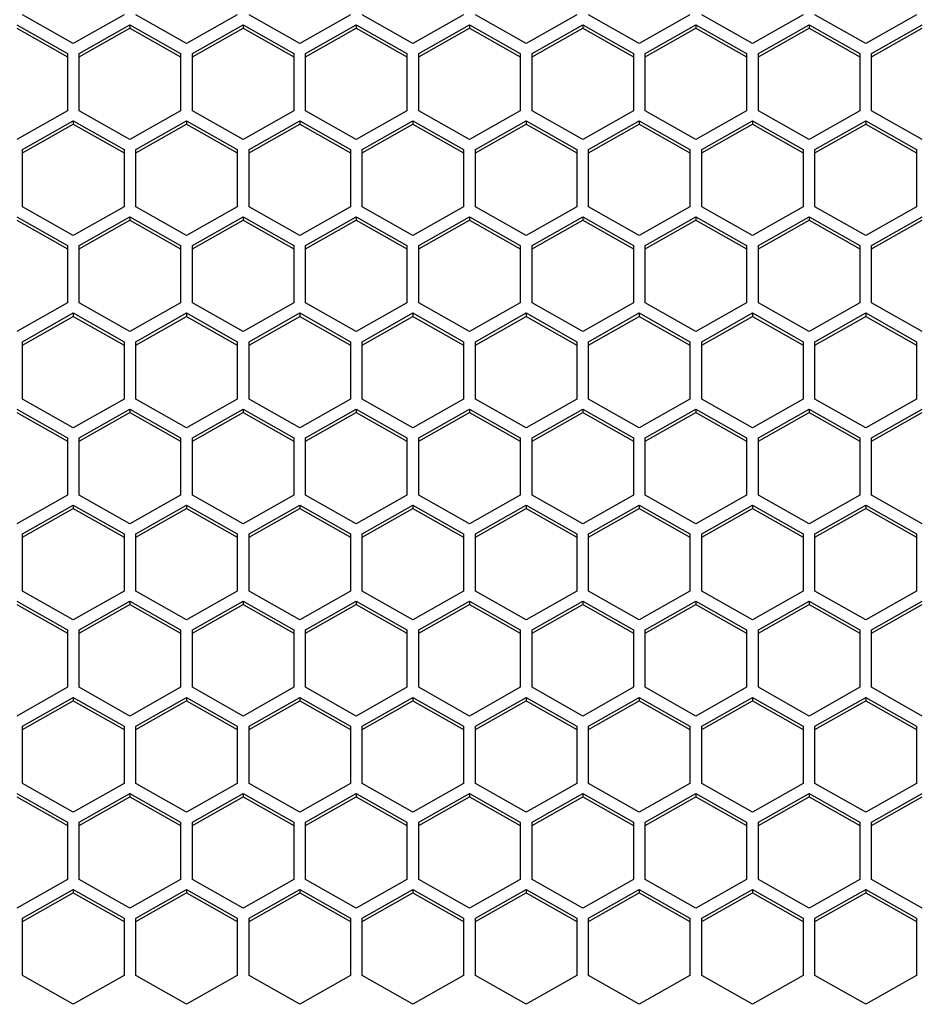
# Model space of a CAD drawing. Header units: millimetres. Extents: x -4202 to 34589, y -2795 to 14011.
# Tile 29 of 118: x -3465 to -3459, y 3223 to 3229. Entities that reach past the tile are written whole.
import ezdxf

# ---------------------------------------------------------------- set-up
doc = ezdxf.new("R2010")
doc.units = ezdxf.units.MM

msp = doc.modelspace()

# ---------------------------------------------------------------- linework, layer by layer
at = {"color": 7, "linetype": 'Continuous'}
for p, q in [((-3464.4331, 3228.9494), (-3464.7481, 3229.1276)), ((-3464.1181, 3229.1276), (-3464.4331, 3228.9494)), ((-3463.7296, 3228.9494), (-3464.0446, 3229.1276)), ((-3463.4146, 3229.1276), (-3463.7296, 3228.9494)), ((-3463.0261, 3228.9494), (-3463.3411, 3229.1276)), ((-3462.7111, 3229.1276), (-3463.0261, 3228.9494)), ((-3462.3226, 3228.9494), (-3462.6376, 3229.1276)), ((-3462.0076, 3229.1276), (-3462.3226, 3228.9494)), ((-3461.6191, 3228.9494), (-3461.9341, 3229.1276)), ((-3461.3041, 3229.1276), (-3461.6191, 3228.9494)), ((-3460.9156, 3228.9494), (-3461.2306, 3229.1276)), ((-3460.6006, 3229.1276), (-3460.9156, 3228.9494)), ((-3460.2121, 3228.9494), (-3460.5271, 3229.1276)), ((-3459.8971, 3229.1276), (-3460.2121, 3228.9494)), ((-3459.5086, 3228.9494), (-3459.8236, 3229.1276)), ((-3459.1936, 3229.1276), (-3459.5086, 3228.9494)), ((-3464.7848, 3229.0652), (-3464.4698, 3228.887)), ((-3464.7848, 3229.0443), (-3464.4698, 3228.8661)), ((-3464.3963, 3228.887), (-3464.0813, 3229.0652)), ((-3464.3963, 3228.8661), (-3464.0813, 3229.0443)), ((-3464.0813, 3229.0652), (-3463.7663, 3228.887)), ((-3464.0813, 3229.0652), (-3464.0813, 3229.0443)), ((-3464.0813, 3229.0443), (-3463.7663, 3228.8661)), ((-3463.6928, 3228.887), (-3463.3778, 3229.0652)), ((-3463.6928, 3228.8661), (-3463.3778, 3229.0443)), ((-3463.3778, 3229.0652), (-3463.0628, 3228.887)), ((-3463.3778, 3229.0652), (-3463.3778, 3229.0443)), ((-3463.3778, 3229.0443), (-3463.0628, 3228.8661)), ((-3462.9893, 3228.887), (-3462.6743, 3229.0652)), ((-3462.9893, 3228.8661), (-3462.6743, 3229.0443)), ((-3462.6743, 3229.0652), (-3462.3593, 3228.887)), ((-3462.6743, 3229.0652), (-3462.6743, 3229.0443)), ((-3462.6743, 3229.0443), (-3462.3593, 3228.8661)), ((-3462.2858, 3228.887), (-3461.9708, 3229.0652)), ((-3462.2858, 3228.8661), (-3461.9708, 3229.0443)), ((-3461.9708, 3229.0652), (-3461.6558, 3228.887)), ((-3461.9708, 3229.0652), (-3461.9708, 3229.0443)), ((-3461.9708, 3229.0443), (-3461.6558, 3228.8661)), ((-3461.5823, 3228.887), (-3461.2673, 3229.0652)), ((-3461.5823, 3228.8661), (-3461.2673, 3229.0443)), ((-3461.2673, 3229.0652), (-3460.9523, 3228.887)), ((-3461.2673, 3229.0652), (-3461.2673, 3229.0443)), ((-3461.2673, 3229.0443), (-3460.9523, 3228.8661)), ((-3460.8788, 3228.887), (-3460.5638, 3229.0652)), ((-3460.8788, 3228.8661), (-3460.5638, 3229.0443)), ((-3460.5638, 3229.0652), (-3460.2488, 3228.887)), ((-3460.5638, 3229.0652), (-3460.5638, 3229.0443)), ((-3460.5638, 3229.0443), (-3460.2488, 3228.8661)), ((-3460.1753, 3228.887), (-3459.8603, 3229.0652)), ((-3460.1753, 3228.8661), (-3459.8603, 3229.0443)), ((-3459.8603, 3229.0652), (-3459.5453, 3228.887)), ((-3459.8603, 3229.0652), (-3459.8603, 3229.0443)), ((-3459.8603, 3229.0443), (-3459.5453, 3228.8661)), ((-3459.4718, 3228.887), (-3459.1568, 3229.0652)), ((-3459.4718, 3228.8661), (-3459.1568, 3229.0443)), ((-3464.4698, 3228.887), (-3464.4698, 3228.5306)), ((-3464.3963, 3228.5306), (-3464.3963, 3228.887)), ((-3463.7663, 3228.887), (-3463.7663, 3228.5306)), ((-3463.6928, 3228.5306), (-3463.6928, 3228.887)), ((-3463.0628, 3228.887), (-3463.0628, 3228.5306)), ((-3462.9893, 3228.5306), (-3462.9893, 3228.887)), ((-3462.3593, 3228.887), (-3462.3593, 3228.5306)), ((-3462.2858, 3228.5306), (-3462.2858, 3228.887)), ((-3461.6558, 3228.887), (-3461.6558, 3228.5306)), ((-3461.5823, 3228.5306), (-3461.5823, 3228.887)), ((-3460.9523, 3228.887), (-3460.9523, 3228.5306)), ((-3460.8788, 3228.5306), (-3460.8788, 3228.887)), ((-3460.2488, 3228.887), (-3460.2488, 3228.5306)), ((-3460.1753, 3228.5306), (-3460.1753, 3228.887)), ((-3459.5453, 3228.887), (-3459.5453, 3228.5306)), ((-3459.4718, 3228.5306), (-3459.4718, 3228.887)), ((-3464.4698, 3228.5306), (-3464.7848, 3228.3524)), ((-3464.0813, 3228.3524), (-3464.3963, 3228.5306)), ((-3463.7663, 3228.5306), (-3464.0813, 3228.3524)), ((-3463.3778, 3228.3524), (-3463.6928, 3228.5306)), ((-3463.0628, 3228.5306), (-3463.3778, 3228.3524)), ((-3462.6743, 3228.3524), (-3462.9893, 3228.5306)), ((-3462.3593, 3228.5306), (-3462.6743, 3228.3524)), ((-3461.9708, 3228.3524), (-3462.2858, 3228.5306)), ((-3461.6558, 3228.5306), (-3461.9708, 3228.3524)), ((-3461.2673, 3228.3524), (-3461.5823, 3228.5306)), ((-3460.9523, 3228.5306), (-3461.2673, 3228.3524)), ((-3460.5638, 3228.3524), (-3460.8788, 3228.5306)), ((-3460.2488, 3228.5306), (-3460.5638, 3228.3524)), ((-3459.8603, 3228.3524), (-3460.1753, 3228.5306)), ((-3459.5453, 3228.5306), (-3459.8603, 3228.3524)), ((-3459.1568, 3228.3524), (-3459.4718, 3228.5306)), ((-3464.7481, 3228.29), (-3464.4331, 3228.4682)), ((-3464.7481, 3228.269), (-3464.4331, 3228.4473)), ((-3464.4331, 3228.4682), (-3464.1181, 3228.29)), ((-3464.4331, 3228.4682), (-3464.4331, 3228.4473)), ((-3464.4331, 3228.4473), (-3464.1181, 3228.269)), ((-3464.0446, 3228.29), (-3463.7296, 3228.4682)), ((-3464.0446, 3228.269), (-3463.7296, 3228.4473)), ((-3463.7296, 3228.4682), (-3463.4146, 3228.29)), ((-3463.7296, 3228.4682), (-3463.7296, 3228.4473)), ((-3463.7296, 3228.4473), (-3463.4146, 3228.269)), ((-3463.3411, 3228.29), (-3463.0261, 3228.4682)), ((-3463.3411, 3228.269), (-3463.0261, 3228.4473)), ((-3463.0261, 3228.4682), (-3462.7111, 3228.29)), ((-3463.0261, 3228.4682), (-3463.0261, 3228.4473)), ((-3463.0261, 3228.4473), (-3462.7111, 3228.269)), ((-3462.6376, 3228.29), (-3462.3226, 3228.4682)), ((-3462.6376, 3228.269), (-3462.3226, 3228.4473)), ((-3462.3226, 3228.4682), (-3462.0076, 3228.29)), ((-3462.3226, 3228.4682), (-3462.3226, 3228.4473)), ((-3462.3226, 3228.4473), (-3462.0076, 3228.269)), ((-3461.9341, 3228.29), (-3461.6191, 3228.4682)), ((-3461.9341, 3228.269), (-3461.6191, 3228.4473)), ((-3461.6191, 3228.4682), (-3461.3041, 3228.29)), ((-3461.6191, 3228.4682), (-3461.6191, 3228.4473)), ((-3461.6191, 3228.4473), (-3461.3041, 3228.269)), ((-3461.2306, 3228.29), (-3460.9156, 3228.4682)), ((-3461.2306, 3228.269), (-3460.9156, 3228.4473)), ((-3460.9156, 3228.4682), (-3460.6006, 3228.29)), ((-3460.9156, 3228.4682), (-3460.9156, 3228.4473)), ((-3460.9156, 3228.4473), (-3460.6006, 3228.269)), ((-3460.5271, 3228.29), (-3460.2121, 3228.4682)), ((-3460.5271, 3228.269), (-3460.2121, 3228.4473)), ((-3460.2121, 3228.4682), (-3459.8971, 3228.29)), ((-3460.2121, 3228.4682), (-3460.2121, 3228.4473)), ((-3460.2121, 3228.4473), (-3459.8971, 3228.269)), ((-3459.8236, 3228.29), (-3459.5086, 3228.4682)), ((-3459.8236, 3228.269), (-3459.5086, 3228.4473)), ((-3459.5086, 3228.4682), (-3459.1936, 3228.29)), ((-3459.5086, 3228.4682), (-3459.5086, 3228.4473)), ((-3459.5086, 3228.4473), (-3459.1936, 3228.269)), ((-3464.7481, 3227.9335), (-3464.7481, 3228.29)), ((-3464.1181, 3228.29), (-3464.1181, 3227.9335)), ((-3464.0446, 3227.9335), (-3464.0446, 3228.29)), ((-3463.4146, 3228.29), (-3463.4146, 3227.9335)), ((-3463.3411, 3227.9335), (-3463.3411, 3228.29)), ((-3462.7111, 3228.29), (-3462.7111, 3227.9335)), ((-3462.6376, 3227.9335), (-3462.6376, 3228.29)), ((-3462.0076, 3228.29), (-3462.0076, 3227.9335)), ((-3461.9341, 3227.9335), (-3461.9341, 3228.29)), ((-3461.3041, 3228.29), (-3461.3041, 3227.9335)), ((-3461.2306, 3227.9335), (-3461.2306, 3228.29)), ((-3460.6006, 3228.29), (-3460.6006, 3227.9335)), ((-3460.5271, 3227.9335), (-3460.5271, 3228.29)), ((-3459.8971, 3228.29), (-3459.8971, 3227.9335)), ((-3459.8236, 3227.9335), (-3459.8236, 3228.29)), ((-3459.1936, 3228.29), (-3459.1936, 3227.9335)), ((-3464.4331, 3227.7553), (-3464.7481, 3227.9335)), ((-3464.1181, 3227.9335), (-3464.4331, 3227.7553)), ((-3463.7296, 3227.7553), (-3464.0446, 3227.9335)), ((-3463.4146, 3227.9335), (-3463.7296, 3227.7553)), ((-3463.0261, 3227.7553), (-3463.3411, 3227.9335)), ((-3462.7111, 3227.9335), (-3463.0261, 3227.7553)), ((-3462.3226, 3227.7553), (-3462.6376, 3227.9335)), ((-3462.0076, 3227.9335), (-3462.3226, 3227.7553)), ((-3461.6191, 3227.7553), (-3461.9341, 3227.9335)), ((-3461.3041, 3227.9335), (-3461.6191, 3227.7553)), ((-3460.9156, 3227.7553), (-3461.2306, 3227.9335)), ((-3460.6006, 3227.9335), (-3460.9156, 3227.7553)), ((-3460.2121, 3227.7553), (-3460.5271, 3227.9335)), ((-3459.8971, 3227.9335), (-3460.2121, 3227.7553)), ((-3459.5086, 3227.7553), (-3459.8236, 3227.9335)), ((-3459.1936, 3227.9335), (-3459.5086, 3227.7553)), ((-3464.7848, 3227.8712), (-3464.4698, 3227.693)), ((-3464.3963, 3227.693), (-3464.0813, 3227.8712)), ((-3464.0813, 3227.8712), (-3463.7663, 3227.693)), ((-3464.0813, 3227.8712), (-3464.0813, 3227.8502)), ((-3463.6928, 3227.693), (-3463.3778, 3227.8712)), ((-3463.3778, 3227.8712), (-3463.0628, 3227.693)), ((-3463.3778, 3227.8712), (-3463.3778, 3227.8502)), ((-3462.9893, 3227.693), (-3462.6743, 3227.8712)), ((-3462.6743, 3227.8712), (-3462.3593, 3227.693)), ((-3462.6743, 3227.8712), (-3462.6743, 3227.8502)), ((-3462.2858, 3227.693), (-3461.9708, 3227.8712)), ((-3461.9708, 3227.8712), (-3461.6558, 3227.693)), ((-3461.9708, 3227.8712), (-3461.9708, 3227.8502)), ((-3461.5823, 3227.693), (-3461.2673, 3227.8712)), ((-3461.2673, 3227.8712), (-3460.9523, 3227.693)), ((-3461.2673, 3227.8712), (-3461.2673, 3227.8502)), ((-3460.8788, 3227.693), (-3460.5638, 3227.8712)), ((-3460.5638, 3227.8712), (-3460.2488, 3227.693)), ((-3460.5638, 3227.8712), (-3460.5638, 3227.8502)), ((-3460.1753, 3227.693), (-3459.8603, 3227.8712)), ((-3459.8603, 3227.8712), (-3459.5453, 3227.693)), ((-3459.8603, 3227.8712), (-3459.8603, 3227.8502)), ((-3459.4718, 3227.693), (-3459.1568, 3227.8712)), ((-3464.7848, 3227.8502), (-3464.4698, 3227.672)), ((-3464.3963, 3227.672), (-3464.0813, 3227.8502)), ((-3464.0813, 3227.8502), (-3463.7663, 3227.672)), ((-3463.6928, 3227.672), (-3463.3778, 3227.8502)), ((-3463.3778, 3227.8502), (-3463.0628, 3227.672)), ((-3462.9893, 3227.672), (-3462.6743, 3227.8502)), ((-3462.6743, 3227.8502), (-3462.3593, 3227.672)), ((-3462.2858, 3227.672), (-3461.9708, 3227.8502)), ((-3461.9708, 3227.8502), (-3461.6558, 3227.672)), ((-3461.5823, 3227.672), (-3461.2673, 3227.8502)), ((-3461.2673, 3227.8502), (-3460.9523, 3227.672)), ((-3460.8788, 3227.672), (-3460.5638, 3227.8502)), ((-3460.5638, 3227.8502), (-3460.2488, 3227.672)), ((-3460.1753, 3227.672), (-3459.8603, 3227.8502)), ((-3459.8603, 3227.8502), (-3459.5453, 3227.672)), ((-3459.4718, 3227.672), (-3459.1568, 3227.8502)), ((-3464.4698, 3227.693), (-3464.4698, 3227.3365)), ((-3464.3963, 3227.3365), (-3464.3963, 3227.693)), ((-3463.7663, 3227.693), (-3463.7663, 3227.3365)), ((-3463.6928, 3227.3365), (-3463.6928, 3227.693)), ((-3463.0628, 3227.693), (-3463.0628, 3227.3365)), ((-3462.9893, 3227.3365), (-3462.9893, 3227.693)), ((-3462.3593, 3227.693), (-3462.3593, 3227.3365)), ((-3462.2858, 3227.3365), (-3462.2858, 3227.693)), ((-3461.6558, 3227.693), (-3461.6558, 3227.3365)), ((-3461.5823, 3227.3365), (-3461.5823, 3227.693)), ((-3460.9523, 3227.693), (-3460.9523, 3227.3365)), ((-3460.8788, 3227.3365), (-3460.8788, 3227.693)), ((-3460.2488, 3227.693), (-3460.2488, 3227.3365)), ((-3460.1753, 3227.3365), (-3460.1753, 3227.693)), ((-3459.5453, 3227.693), (-3459.5453, 3227.3365)), ((-3459.4718, 3227.3365), (-3459.4718, 3227.693)), ((-3464.4698, 3227.3365), (-3464.7848, 3227.1583)), ((-3464.0813, 3227.1583), (-3464.3963, 3227.3365)), ((-3463.7663, 3227.3365), (-3464.0813, 3227.1583)), ((-3463.3778, 3227.1583), (-3463.6928, 3227.3365)), ((-3463.0628, 3227.3365), (-3463.3778, 3227.1583)), ((-3462.6743, 3227.1583), (-3462.9893, 3227.3365)), ((-3462.3593, 3227.3365), (-3462.6743, 3227.1583)), ((-3461.9708, 3227.1583), (-3462.2858, 3227.3365)), ((-3461.6558, 3227.3365), (-3461.9708, 3227.1583)), ((-3461.2673, 3227.1583), (-3461.5823, 3227.3365)), ((-3460.9523, 3227.3365), (-3461.2673, 3227.1583)), ((-3460.5638, 3227.1583), (-3460.8788, 3227.3365)), ((-3460.2488, 3227.3365), (-3460.5638, 3227.1583)), ((-3459.8603, 3227.1583), (-3460.1753, 3227.3365)), ((-3459.5453, 3227.3365), (-3459.8603, 3227.1583)), ((-3459.1568, 3227.1583), (-3459.4718, 3227.3365)), ((-3464.7481, 3227.0959), (-3464.4331, 3227.2742)), ((-3464.4331, 3227.2742), (-3464.1181, 3227.0959)), ((-3464.4331, 3227.2742), (-3464.4331, 3227.2532)), ((-3464.0446, 3227.0959), (-3463.7296, 3227.2742)), ((-3463.7296, 3227.2742), (-3463.4146, 3227.0959)), ((-3463.7296, 3227.2742), (-3463.7296, 3227.2532)), ((-3463.3411, 3227.0959), (-3463.0261, 3227.2742)), ((-3463.0261, 3227.2742), (-3462.7111, 3227.0959)), ((-3463.0261, 3227.2742), (-3463.0261, 3227.2532)), ((-3462.6376, 3227.0959), (-3462.3226, 3227.2742)), ((-3462.3226, 3227.2742), (-3462.0076, 3227.0959)), ((-3462.3226, 3227.2742), (-3462.3226, 3227.2532)), ((-3461.9341, 3227.0959), (-3461.6191, 3227.2742)), ((-3461.6191, 3227.2742), (-3461.3041, 3227.0959)), ((-3461.6191, 3227.2742), (-3461.6191, 3227.2532)), ((-3461.2306, 3227.0959), (-3460.9156, 3227.2742)), ((-3460.9156, 3227.2742), (-3460.6006, 3227.0959)), ((-3460.9156, 3227.2742), (-3460.9156, 3227.2532)), ((-3460.5271, 3227.0959), (-3460.2121, 3227.2742)), ((-3460.2121, 3227.2742), (-3459.8971, 3227.0959)), ((-3460.2121, 3227.2742), (-3460.2121, 3227.2532)), ((-3459.8236, 3227.0959), (-3459.5086, 3227.2742)), ((-3459.5086, 3227.2742), (-3459.1936, 3227.0959)), ((-3459.5086, 3227.2742), (-3459.5086, 3227.2532)), ((-3464.7481, 3227.075), (-3464.4331, 3227.2532)), ((-3464.4331, 3227.2532), (-3464.1181, 3227.075)), ((-3464.0446, 3227.075), (-3463.7296, 3227.2532)), ((-3463.7296, 3227.2532), (-3463.4146, 3227.075)), ((-3463.3411, 3227.075), (-3463.0261, 3227.2532)), ((-3463.0261, 3227.2532), (-3462.7111, 3227.075)), ((-3462.6376, 3227.075), (-3462.3226, 3227.2532)), ((-3462.3226, 3227.2532), (-3462.0076, 3227.075)), ((-3461.9341, 3227.075), (-3461.6191, 3227.2532)), ((-3461.6191, 3227.2532), (-3461.3041, 3227.075)), ((-3461.2306, 3227.075), (-3460.9156, 3227.2532)), ((-3460.9156, 3227.2532), (-3460.6006, 3227.075)), ((-3460.5271, 3227.075), (-3460.2121, 3227.2532)), ((-3460.2121, 3227.2532), (-3459.8971, 3227.075)), ((-3459.8236, 3227.075), (-3459.5086, 3227.2532)), ((-3459.5086, 3227.2532), (-3459.1936, 3227.075)), ((-3464.7481, 3226.7395), (-3464.7481, 3227.0959)), ((-3464.1181, 3227.0959), (-3464.1181, 3226.7395)), ((-3464.0446, 3226.7395), (-3464.0446, 3227.0959)), ((-3463.4146, 3227.0959), (-3463.4146, 3226.7395)), ((-3463.3411, 3226.7395), (-3463.3411, 3227.0959)), ((-3462.7111, 3227.0959), (-3462.7111, 3226.7395)), ((-3462.6376, 3226.7395), (-3462.6376, 3227.0959)), ((-3462.0076, 3227.0959), (-3462.0076, 3226.7395)), ((-3461.9341, 3226.7395), (-3461.9341, 3227.0959)), ((-3461.3041, 3227.0959), (-3461.3041, 3226.7395)), ((-3461.2306, 3226.7395), (-3461.2306, 3227.0959)), ((-3460.6006, 3227.0959), (-3460.6006, 3226.7395)), ((-3460.5271, 3226.7395), (-3460.5271, 3227.0959)), ((-3459.8971, 3227.0959), (-3459.8971, 3226.7395)), ((-3459.8236, 3226.7395), (-3459.8236, 3227.0959)), ((-3459.1936, 3227.0959), (-3459.1936, 3226.7395)), ((-3464.4331, 3226.5613), (-3464.7481, 3226.7395)), ((-3464.1181, 3226.7395), (-3464.4331, 3226.5613)), ((-3463.7296, 3226.5613), (-3464.0446, 3226.7395)), ((-3463.4146, 3226.7395), (-3463.7296, 3226.5613)), ((-3463.0261, 3226.5613), (-3463.3411, 3226.7395)), ((-3462.7111, 3226.7395), (-3463.0261, 3226.5613)), ((-3462.3226, 3226.5613), (-3462.6376, 3226.7395)), ((-3462.0076, 3226.7395), (-3462.3226, 3226.5613)), ((-3461.6191, 3226.5613), (-3461.9341, 3226.7395)), ((-3461.3041, 3226.7395), (-3461.6191, 3226.5613)), ((-3460.9156, 3226.5613), (-3461.2306, 3226.7395)), ((-3460.6006, 3226.7395), (-3460.9156, 3226.5613)), ((-3460.2121, 3226.5613), (-3460.5271, 3226.7395)), ((-3459.8971, 3226.7395), (-3460.2121, 3226.5613)), ((-3459.5086, 3226.5613), (-3459.8236, 3226.7395)), ((-3459.1936, 3226.7395), (-3459.5086, 3226.5613)), ((-3464.7848, 3226.6771), (-3464.4698, 3226.4989)), ((-3464.7848, 3226.6562), (-3464.4698, 3226.478)), ((-3464.3963, 3226.4989), (-3464.0813, 3226.6771)), ((-3464.3963, 3226.478), (-3464.0813, 3226.6562)), ((-3464.0813, 3226.6771), (-3463.7663, 3226.4989)), ((-3464.0813, 3226.6771), (-3464.0813, 3226.6562)), ((-3464.0813, 3226.6562), (-3463.7663, 3226.478)), ((-3463.6928, 3226.4989), (-3463.3778, 3226.6771)), ((-3463.6928, 3226.478), (-3463.3778, 3226.6562)), ((-3463.3778, 3226.6771), (-3463.0628, 3226.4989)), ((-3463.3778, 3226.6771), (-3463.3778, 3226.6562)), ((-3463.3778, 3226.6562), (-3463.0628, 3226.478)), ((-3462.9893, 3226.4989), (-3462.6743, 3226.6771)), ((-3462.9893, 3226.478), (-3462.6743, 3226.6562)), ((-3462.6743, 3226.6771), (-3462.3593, 3226.4989)), ((-3462.6743, 3226.6771), (-3462.6743, 3226.6562)), ((-3462.6743, 3226.6562), (-3462.3593, 3226.478)), ((-3462.2858, 3226.4989), (-3461.9708, 3226.6771)), ((-3462.2858, 3226.478), (-3461.9708, 3226.6562)), ((-3461.9708, 3226.6771), (-3461.6558, 3226.4989)), ((-3461.9708, 3226.6771), (-3461.9708, 3226.6562)), ((-3461.9708, 3226.6562), (-3461.6558, 3226.478)), ((-3461.5823, 3226.4989), (-3461.2673, 3226.6771)), ((-3461.5823, 3226.478), (-3461.2673, 3226.6562)), ((-3461.2673, 3226.6771), (-3460.9523, 3226.4989)), ((-3461.2673, 3226.6771), (-3461.2673, 3226.6562)), ((-3461.2673, 3226.6562), (-3460.9523, 3226.478)), ((-3460.8788, 3226.4989), (-3460.5638, 3226.6771)), ((-3460.8788, 3226.478), (-3460.5638, 3226.6562)), ((-3460.5638, 3226.6771), (-3460.2488, 3226.4989)), ((-3460.5638, 3226.6771), (-3460.5638, 3226.6562)), ((-3460.5638, 3226.6562), (-3460.2488, 3226.478)), ((-3460.1753, 3226.4989), (-3459.8603, 3226.6771)), ((-3460.1753, 3226.478), (-3459.8603, 3226.6562)), ((-3459.8603, 3226.6771), (-3459.5453, 3226.4989)), ((-3459.8603, 3226.6771), (-3459.8603, 3226.6562)), ((-3459.8603, 3226.6562), (-3459.5453, 3226.478)), ((-3459.4718, 3226.4989), (-3459.1568, 3226.6771)), ((-3459.4718, 3226.478), (-3459.1568, 3226.6562)), ((-3464.4698, 3226.4989), (-3464.4698, 3226.1425)), ((-3464.3963, 3226.1425), (-3464.3963, 3226.4989)), ((-3463.7663, 3226.4989), (-3463.7663, 3226.1425)), ((-3463.6928, 3226.1425), (-3463.6928, 3226.4989)), ((-3463.0628, 3226.4989), (-3463.0628, 3226.1425)), ((-3462.9893, 3226.1425), (-3462.9893, 3226.4989)), ((-3462.3593, 3226.4989), (-3462.3593, 3226.1425)), ((-3462.2858, 3226.1425), (-3462.2858, 3226.4989)), ((-3461.6558, 3226.4989), (-3461.6558, 3226.1425)), ((-3461.5823, 3226.1425), (-3461.5823, 3226.4989)), ((-3460.9523, 3226.4989), (-3460.9523, 3226.1425)), ((-3460.8788, 3226.1425), (-3460.8788, 3226.4989)), ((-3460.2488, 3226.4989), (-3460.2488, 3226.1425)), ((-3460.1753, 3226.1425), (-3460.1753, 3226.4989)), ((-3459.5453, 3226.4989), (-3459.5453, 3226.1425)), ((-3459.4718, 3226.1425), (-3459.4718, 3226.4989)), ((-3464.4698, 3226.1425), (-3464.7848, 3225.9643)), ((-3464.0813, 3225.9643), (-3464.3963, 3226.1425)), ((-3463.7663, 3226.1425), (-3464.0813, 3225.9643)), ((-3463.3778, 3225.9643), (-3463.6928, 3226.1425)), ((-3463.0628, 3226.1425), (-3463.3778, 3225.9643)), ((-3462.6743, 3225.9643), (-3462.9893, 3226.1425)), ((-3462.3593, 3226.1425), (-3462.6743, 3225.9643)), ((-3461.9708, 3225.9643), (-3462.2858, 3226.1425)), ((-3461.6558, 3226.1425), (-3461.9708, 3225.9643)), ((-3461.2673, 3225.9643), (-3461.5823, 3226.1425)), ((-3460.9523, 3226.1425), (-3461.2673, 3225.9643)), ((-3460.5638, 3225.9643), (-3460.8788, 3226.1425)), ((-3460.2488, 3226.1425), (-3460.5638, 3225.9643)), ((-3459.8603, 3225.9643), (-3460.1753, 3226.1425)), ((-3459.5453, 3226.1425), (-3459.8603, 3225.9643)), ((-3459.1568, 3225.9643), (-3459.4718, 3226.1425)), ((-3464.7481, 3225.9019), (-3464.4331, 3226.0801)), ((-3464.7481, 3225.881), (-3464.4331, 3226.0592)), ((-3464.4331, 3226.0801), (-3464.1181, 3225.9019)), ((-3464.4331, 3226.0801), (-3464.4331, 3226.0592)), ((-3464.4331, 3226.0592), (-3464.1181, 3225.881)), ((-3464.0446, 3225.9019), (-3463.7296, 3226.0801)), ((-3464.0446, 3225.881), (-3463.7296, 3226.0592)), ((-3463.7296, 3226.0801), (-3463.4146, 3225.9019)), ((-3463.7296, 3226.0801), (-3463.7296, 3226.0592)), ((-3463.7296, 3226.0592), (-3463.4146, 3225.881)), ((-3463.3411, 3225.9019), (-3463.0261, 3226.0801)), ((-3463.3411, 3225.881), (-3463.0261, 3226.0592)), ((-3463.0261, 3226.0801), (-3462.7111, 3225.9019)), ((-3463.0261, 3226.0801), (-3463.0261, 3226.0592)), ((-3463.0261, 3226.0592), (-3462.7111, 3225.881)), ((-3462.6376, 3225.9019), (-3462.3226, 3226.0801)), ((-3462.6376, 3225.881), (-3462.3226, 3226.0592)), ((-3462.3226, 3226.0801), (-3462.0076, 3225.9019)), ((-3462.3226, 3226.0801), (-3462.3226, 3226.0592)), ((-3462.3226, 3226.0592), (-3462.0076, 3225.881)), ((-3461.9341, 3225.9019), (-3461.6191, 3226.0801)), ((-3461.9341, 3225.881), (-3461.6191, 3226.0592)), ((-3461.6191, 3226.0801), (-3461.3041, 3225.9019)), ((-3461.6191, 3226.0801), (-3461.6191, 3226.0592)), ((-3461.6191, 3226.0592), (-3461.3041, 3225.881)), ((-3461.2306, 3225.9019), (-3460.9156, 3226.0801)), ((-3461.2306, 3225.881), (-3460.9156, 3226.0592)), ((-3460.9156, 3226.0801), (-3460.6006, 3225.9019)), ((-3460.9156, 3226.0801), (-3460.9156, 3226.0592)), ((-3460.9156, 3226.0592), (-3460.6006, 3225.881)), ((-3460.5271, 3225.9019), (-3460.2121, 3226.0801)), ((-3460.5271, 3225.881), (-3460.2121, 3226.0592)), ((-3460.2121, 3226.0801), (-3459.8971, 3225.9019)), ((-3460.2121, 3226.0801), (-3460.2121, 3226.0592)), ((-3460.2121, 3226.0592), (-3459.8971, 3225.881)), ((-3459.8236, 3225.9019), (-3459.5086, 3226.0801)), ((-3459.8236, 3225.881), (-3459.5086, 3226.0592)), ((-3459.5086, 3226.0801), (-3459.1936, 3225.9019)), ((-3459.5086, 3226.0801), (-3459.5086, 3226.0592)), ((-3459.5086, 3226.0592), (-3459.1936, 3225.881)), ((-3464.7481, 3225.5455), (-3464.7481, 3225.9019)), ((-3464.1181, 3225.9019), (-3464.1181, 3225.5455)), ((-3464.0446, 3225.5455), (-3464.0446, 3225.9019)), ((-3463.4146, 3225.9019), (-3463.4146, 3225.5455)), ((-3463.3411, 3225.5455), (-3463.3411, 3225.9019)), ((-3462.7111, 3225.9019), (-3462.7111, 3225.5455)), ((-3462.6376, 3225.5455), (-3462.6376, 3225.9019)), ((-3462.0076, 3225.9019), (-3462.0076, 3225.5455)), ((-3461.9341, 3225.5455), (-3461.9341, 3225.9019)), ((-3461.3041, 3225.9019), (-3461.3041, 3225.5455)), ((-3461.2306, 3225.5455), (-3461.2306, 3225.9019)), ((-3460.6006, 3225.9019), (-3460.6006, 3225.5455)), ((-3460.5271, 3225.5455), (-3460.5271, 3225.9019)), ((-3459.8971, 3225.9019), (-3459.8971, 3225.5455)), ((-3459.8236, 3225.5455), (-3459.8236, 3225.9019)), ((-3459.1936, 3225.9019), (-3459.1936, 3225.5455)), ((-3464.4331, 3225.3673), (-3464.7481, 3225.5455)), ((-3464.1181, 3225.5455), (-3464.4331, 3225.3673)), ((-3463.7296, 3225.3673), (-3464.0446, 3225.5455)), ((-3463.4146, 3225.5455), (-3463.7296, 3225.3673)), ((-3463.0261, 3225.3673), (-3463.3411, 3225.5455)), ((-3462.7111, 3225.5455), (-3463.0261, 3225.3673)), ((-3462.3226, 3225.3673), (-3462.6376, 3225.5455)), ((-3462.0076, 3225.5455), (-3462.3226, 3225.3673)), ((-3461.6191, 3225.3673), (-3461.9341, 3225.5455)), ((-3461.3041, 3225.5455), (-3461.6191, 3225.3673)), ((-3460.9156, 3225.3673), (-3461.2306, 3225.5455)), ((-3460.6006, 3225.5455), (-3460.9156, 3225.3673)), ((-3460.2121, 3225.3673), (-3460.5271, 3225.5455)), ((-3459.8971, 3225.5455), (-3460.2121, 3225.3673)), ((-3459.5086, 3225.3673), (-3459.8236, 3225.5455)), ((-3459.1936, 3225.5455), (-3459.5086, 3225.3673)), ((-3464.7848, 3225.4831), (-3464.4698, 3225.3049)), ((-3464.3963, 3225.3049), (-3464.0813, 3225.4831)), ((-3464.0813, 3225.4831), (-3463.7663, 3225.3049)), ((-3464.0813, 3225.4831), (-3464.0813, 3225.4622)), ((-3463.6928, 3225.3049), (-3463.3778, 3225.4831)), ((-3463.3778, 3225.4831), (-3463.0628, 3225.3049)), ((-3463.3778, 3225.4831), (-3463.3778, 3225.4622)), ((-3462.9893, 3225.3049), (-3462.6743, 3225.4831)), ((-3462.6743, 3225.4831), (-3462.3593, 3225.3049)), ((-3462.6743, 3225.4831), (-3462.6743, 3225.4622)), ((-3462.2858, 3225.3049), (-3461.9708, 3225.4831)), ((-3461.9708, 3225.4831), (-3461.6558, 3225.3049)), ((-3461.9708, 3225.4831), (-3461.9708, 3225.4622)), ((-3461.5823, 3225.3049), (-3461.2673, 3225.4831)), ((-3461.2673, 3225.4831), (-3460.9523, 3225.3049)), ((-3461.2673, 3225.4831), (-3461.2673, 3225.4622)), ((-3460.8788, 3225.3049), (-3460.5638, 3225.4831)), ((-3460.5638, 3225.4831), (-3460.2488, 3225.3049)), ((-3460.5638, 3225.4831), (-3460.5638, 3225.4622)), ((-3460.1753, 3225.3049), (-3459.8603, 3225.4831)), ((-3459.8603, 3225.4831), (-3459.5453, 3225.3049)), ((-3459.8603, 3225.4831), (-3459.8603, 3225.4622)), ((-3459.4718, 3225.3049), (-3459.1568, 3225.4831)), ((-3464.7848, 3225.4622), (-3464.4698, 3225.284)), ((-3464.3963, 3225.284), (-3464.0813, 3225.4622)), ((-3464.0813, 3225.4622), (-3463.7663, 3225.284)), ((-3463.6928, 3225.284), (-3463.3778, 3225.4622)), ((-3463.3778, 3225.4622), (-3463.0628, 3225.284)), ((-3462.9893, 3225.284), (-3462.6743, 3225.4622)), ((-3462.6743, 3225.4622), (-3462.3593, 3225.284)), ((-3462.2858, 3225.284), (-3461.9708, 3225.4622)), ((-3461.9708, 3225.4622), (-3461.6558, 3225.284)), ((-3461.5823, 3225.284), (-3461.2673, 3225.4622)), ((-3461.2673, 3225.4622), (-3460.9523, 3225.284)), ((-3460.8788, 3225.284), (-3460.5638, 3225.4622)), ((-3460.5638, 3225.4622), (-3460.2488, 3225.284)), ((-3460.1753, 3225.284), (-3459.8603, 3225.4622)), ((-3459.8603, 3225.4622), (-3459.5453, 3225.284)), ((-3459.4718, 3225.284), (-3459.1568, 3225.4622)), ((-3464.4698, 3225.3049), (-3464.4698, 3224.9485)), ((-3464.3963, 3224.9485), (-3464.3963, 3225.3049)), ((-3463.7663, 3225.3049), (-3463.7663, 3224.9485)), ((-3463.6928, 3224.9485), (-3463.6928, 3225.3049)), ((-3463.0628, 3225.3049), (-3463.0628, 3224.9485)), ((-3462.9893, 3224.9485), (-3462.9893, 3225.3049)), ((-3462.3593, 3225.3049), (-3462.3593, 3224.9485)), ((-3462.2858, 3224.9485), (-3462.2858, 3225.3049)), ((-3461.6558, 3225.3049), (-3461.6558, 3224.9485)), ((-3461.5823, 3224.9485), (-3461.5823, 3225.3049)), ((-3460.9523, 3225.3049), (-3460.9523, 3224.9485)), ((-3460.8788, 3224.9485), (-3460.8788, 3225.3049)), ((-3460.2488, 3225.3049), (-3460.2488, 3224.9485)), ((-3460.1753, 3224.9485), (-3460.1753, 3225.3049)), ((-3459.5453, 3225.3049), (-3459.5453, 3224.9485)), ((-3459.4718, 3224.9485), (-3459.4718, 3225.3049)), ((-3464.4698, 3224.9485), (-3464.7848, 3224.7702)), ((-3464.0813, 3224.7702), (-3464.3963, 3224.9485)), ((-3463.7663, 3224.9485), (-3464.0813, 3224.7702)), ((-3463.3778, 3224.7702), (-3463.6928, 3224.9485)), ((-3463.0628, 3224.9485), (-3463.3778, 3224.7702)), ((-3462.6743, 3224.7702), (-3462.9893, 3224.9485)), ((-3462.3593, 3224.9485), (-3462.6743, 3224.7702)), ((-3461.9708, 3224.7702), (-3462.2858, 3224.9485)), ((-3461.6558, 3224.9485), (-3461.9708, 3224.7702)), ((-3461.2673, 3224.7702), (-3461.5823, 3224.9485)), ((-3460.9523, 3224.9485), (-3461.2673, 3224.7702)), ((-3460.5638, 3224.7702), (-3460.8788, 3224.9485)), ((-3460.2488, 3224.9485), (-3460.5638, 3224.7702)), ((-3459.8603, 3224.7702), (-3460.1753, 3224.9485)), ((-3459.5453, 3224.9485), (-3459.8603, 3224.7702)), ((-3459.1568, 3224.7702), (-3459.4718, 3224.9485)), ((-3464.7481, 3224.7079), (-3464.4331, 3224.8861)), ((-3464.4331, 3224.8861), (-3464.1181, 3224.7079)), ((-3464.4331, 3224.8861), (-3464.4331, 3224.8652)), ((-3464.0446, 3224.7079), (-3463.7296, 3224.8861)), ((-3463.7296, 3224.8861), (-3463.4146, 3224.7079)), ((-3463.7296, 3224.8861), (-3463.7296, 3224.8652)), ((-3463.3411, 3224.7079), (-3463.0261, 3224.8861)), ((-3463.0261, 3224.8861), (-3462.7111, 3224.7079)), ((-3463.0261, 3224.8861), (-3463.0261, 3224.8652)), ((-3462.6376, 3224.7079), (-3462.3226, 3224.8861)), ((-3462.3226, 3224.8861), (-3462.0076, 3224.7079)), ((-3462.3226, 3224.8861), (-3462.3226, 3224.8652)), ((-3461.9341, 3224.7079), (-3461.6191, 3224.8861)), ((-3461.6191, 3224.8861), (-3461.3041, 3224.7079)), ((-3461.6191, 3224.8861), (-3461.6191, 3224.8652)), ((-3461.2306, 3224.7079), (-3460.9156, 3224.8861)), ((-3460.9156, 3224.8861), (-3460.6006, 3224.7079)), ((-3460.9156, 3224.8861), (-3460.9156, 3224.8652)), ((-3460.5271, 3224.7079), (-3460.2121, 3224.8861)), ((-3460.2121, 3224.8861), (-3459.8971, 3224.7079)), ((-3460.2121, 3224.8861), (-3460.2121, 3224.8652)), ((-3459.8236, 3224.7079), (-3459.5086, 3224.8861)), ((-3459.5086, 3224.8861), (-3459.1936, 3224.7079)), ((-3459.5086, 3224.8861), (-3459.5086, 3224.8652)), ((-3464.7481, 3224.6869), (-3464.4331, 3224.8652)), ((-3464.4331, 3224.8652), (-3464.1181, 3224.6869)), ((-3464.0446, 3224.6869), (-3463.7296, 3224.8652)), ((-3463.7296, 3224.8652), (-3463.4146, 3224.6869)), ((-3463.3411, 3224.6869), (-3463.0261, 3224.8652)), ((-3463.0261, 3224.8652), (-3462.7111, 3224.6869)), ((-3462.6376, 3224.6869), (-3462.3226, 3224.8652)), ((-3462.3226, 3224.8652), (-3462.0076, 3224.6869)), ((-3461.9341, 3224.6869), (-3461.6191, 3224.8652)), ((-3461.6191, 3224.8652), (-3461.3041, 3224.6869)), ((-3461.2306, 3224.6869), (-3460.9156, 3224.8652)), ((-3460.9156, 3224.8652), (-3460.6006, 3224.6869)), ((-3460.5271, 3224.6869), (-3460.2121, 3224.8652)), ((-3460.2121, 3224.8652), (-3459.8971, 3224.6869)), ((-3459.8236, 3224.6869), (-3459.5086, 3224.8652)), ((-3459.5086, 3224.8652), (-3459.1936, 3224.6869)), ((-3464.7481, 3224.3514), (-3464.7481, 3224.7079)), ((-3464.1181, 3224.7079), (-3464.1181, 3224.3514)), ((-3464.0446, 3224.3514), (-3464.0446, 3224.7079)), ((-3463.4146, 3224.7079), (-3463.4146, 3224.3514)), ((-3463.3411, 3224.3514), (-3463.3411, 3224.7079)), ((-3462.7111, 3224.7079), (-3462.7111, 3224.3514)), ((-3462.6376, 3224.3514), (-3462.6376, 3224.7079)), ((-3462.0076, 3224.7079), (-3462.0076, 3224.3514)), ((-3461.9341, 3224.3514), (-3461.9341, 3224.7079)), ((-3461.3041, 3224.7079), (-3461.3041, 3224.3514)), ((-3461.2306, 3224.3514), (-3461.2306, 3224.7079)), ((-3460.6006, 3224.7079), (-3460.6006, 3224.3514)), ((-3460.5271, 3224.3514), (-3460.5271, 3224.7079)), ((-3459.8971, 3224.7079), (-3459.8971, 3224.3514)), ((-3459.8236, 3224.3514), (-3459.8236, 3224.7079)), ((-3459.1936, 3224.7079), (-3459.1936, 3224.3514)), ((-3464.4331, 3224.1732), (-3464.7481, 3224.3514)), ((-3464.1181, 3224.3514), (-3464.4331, 3224.1732)), ((-3463.7296, 3224.1732), (-3464.0446, 3224.3514)), ((-3463.4146, 3224.3514), (-3463.7296, 3224.1732)), ((-3463.0261, 3224.1732), (-3463.3411, 3224.3514)), ((-3462.7111, 3224.3514), (-3463.0261, 3224.1732)), ((-3462.3226, 3224.1732), (-3462.6376, 3224.3514)), ((-3462.0076, 3224.3514), (-3462.3226, 3224.1732)), ((-3461.6191, 3224.1732), (-3461.9341, 3224.3514)), ((-3461.3041, 3224.3514), (-3461.6191, 3224.1732)), ((-3460.9156, 3224.1732), (-3461.2306, 3224.3514)), ((-3460.6006, 3224.3514), (-3460.9156, 3224.1732)), ((-3460.2121, 3224.1732), (-3460.5271, 3224.3514)), ((-3459.8971, 3224.3514), (-3460.2121, 3224.1732)), ((-3459.5086, 3224.1732), (-3459.8236, 3224.3514)), ((-3459.1936, 3224.3514), (-3459.5086, 3224.1732)), ((-3464.7848, 3224.2891), (-3464.4698, 3224.1109)), ((-3464.7848, 3224.2681), (-3464.4698, 3224.0899)), ((-3464.3963, 3224.1109), (-3464.0813, 3224.2891)), ((-3464.3963, 3224.0899), (-3464.0813, 3224.2681)), ((-3464.0813, 3224.2891), (-3463.7663, 3224.1109)), ((-3464.0813, 3224.2891), (-3464.0813, 3224.2681)), ((-3464.0813, 3224.2681), (-3463.7663, 3224.0899)), ((-3463.6928, 3224.1109), (-3463.3778, 3224.2891)), ((-3463.6928, 3224.0899), (-3463.3778, 3224.2681)), ((-3463.3778, 3224.2891), (-3463.0628, 3224.1109)), ((-3463.3778, 3224.2891), (-3463.3778, 3224.2681)), ((-3463.3778, 3224.2681), (-3463.0628, 3224.0899)), ((-3462.9893, 3224.1109), (-3462.6743, 3224.2891)), ((-3462.9893, 3224.0899), (-3462.6743, 3224.2681)), ((-3462.6743, 3224.2891), (-3462.3593, 3224.1109)), ((-3462.6743, 3224.2891), (-3462.6743, 3224.2681)), ((-3462.6743, 3224.2681), (-3462.3593, 3224.0899)), ((-3462.2858, 3224.1109), (-3461.9708, 3224.2891)), ((-3462.2858, 3224.0899), (-3461.9708, 3224.2681)), ((-3461.9708, 3224.2891), (-3461.6558, 3224.1109)), ((-3461.9708, 3224.2891), (-3461.9708, 3224.2681)), ((-3461.9708, 3224.2681), (-3461.6558, 3224.0899)), ((-3461.5823, 3224.1109), (-3461.2673, 3224.2891)), ((-3461.5823, 3224.0899), (-3461.2673, 3224.2681)), ((-3461.2673, 3224.2891), (-3460.9523, 3224.1109)), ((-3461.2673, 3224.2891), (-3461.2673, 3224.2681)), ((-3461.2673, 3224.2681), (-3460.9523, 3224.0899)), ((-3460.8788, 3224.1109), (-3460.5638, 3224.2891)), ((-3460.8788, 3224.0899), (-3460.5638, 3224.2681)), ((-3460.5638, 3224.2891), (-3460.2488, 3224.1109)), ((-3460.5638, 3224.2891), (-3460.5638, 3224.2681)), ((-3460.5638, 3224.2681), (-3460.2488, 3224.0899)), ((-3460.1753, 3224.1109), (-3459.8603, 3224.2891)), ((-3460.1753, 3224.0899), (-3459.8603, 3224.2681)), ((-3459.8603, 3224.2891), (-3459.5453, 3224.1109)), ((-3459.8603, 3224.2891), (-3459.8603, 3224.2681)), ((-3459.8603, 3224.2681), (-3459.5453, 3224.0899)), ((-3459.4718, 3224.1109), (-3459.1568, 3224.2891)), ((-3459.4718, 3224.0899), (-3459.1568, 3224.2681)), ((-3464.4698, 3224.1109), (-3464.4698, 3223.7544)), ((-3464.3963, 3223.7544), (-3464.3963, 3224.1109)), ((-3463.7663, 3224.1109), (-3463.7663, 3223.7544)), ((-3463.6928, 3223.7544), (-3463.6928, 3224.1109)), ((-3463.0628, 3224.1109), (-3463.0628, 3223.7544)), ((-3462.9893, 3223.7544), (-3462.9893, 3224.1109)), ((-3462.3593, 3224.1109), (-3462.3593, 3223.7544)), ((-3462.2858, 3223.7544), (-3462.2858, 3224.1109)), ((-3461.6558, 3224.1109), (-3461.6558, 3223.7544)), ((-3461.5823, 3223.7544), (-3461.5823, 3224.1109)), ((-3460.9523, 3224.1109), (-3460.9523, 3223.7544)), ((-3460.8788, 3223.7544), (-3460.8788, 3224.1109)), ((-3460.2488, 3224.1109), (-3460.2488, 3223.7544)), ((-3460.1753, 3223.7544), (-3460.1753, 3224.1109)), ((-3459.5453, 3224.1109), (-3459.5453, 3223.7544)), ((-3459.4718, 3223.7544), (-3459.4718, 3224.1109)), ((-3464.4698, 3223.7544), (-3464.7848, 3223.5762)), ((-3464.0813, 3223.5762), (-3464.3963, 3223.7544)), ((-3463.7663, 3223.7544), (-3464.0813, 3223.5762)), ((-3463.3778, 3223.5762), (-3463.6928, 3223.7544)), ((-3463.0628, 3223.7544), (-3463.3778, 3223.5762)), ((-3462.6743, 3223.5762), (-3462.9893, 3223.7544)), ((-3462.3593, 3223.7544), (-3462.6743, 3223.5762)), ((-3461.9708, 3223.5762), (-3462.2858, 3223.7544)), ((-3461.6558, 3223.7544), (-3461.9708, 3223.5762)), ((-3461.2673, 3223.5762), (-3461.5823, 3223.7544)), ((-3460.9523, 3223.7544), (-3461.2673, 3223.5762)), ((-3460.5638, 3223.5762), (-3460.8788, 3223.7544)), ((-3460.2488, 3223.7544), (-3460.5638, 3223.5762)), ((-3459.8603, 3223.5762), (-3460.1753, 3223.7544)), ((-3459.5453, 3223.7544), (-3459.8603, 3223.5762)), ((-3459.1568, 3223.5762), (-3459.4718, 3223.7544)), ((-3464.7481, 3223.5138), (-3464.4331, 3223.692)), ((-3464.7481, 3223.4929), (-3464.4331, 3223.6711)), ((-3464.4331, 3223.692), (-3464.1181, 3223.5138)), ((-3464.4331, 3223.692), (-3464.4331, 3223.6711)), ((-3464.4331, 3223.6711), (-3464.1181, 3223.4929)), ((-3464.0446, 3223.5138), (-3463.7296, 3223.692)), ((-3464.0446, 3223.4929), (-3463.7296, 3223.6711)), ((-3463.7296, 3223.692), (-3463.4146, 3223.5138)), ((-3463.7296, 3223.692), (-3463.7296, 3223.6711)), ((-3463.7296, 3223.6711), (-3463.4146, 3223.4929)), ((-3463.3411, 3223.5138), (-3463.0261, 3223.692)), ((-3463.3411, 3223.4929), (-3463.0261, 3223.6711)), ((-3463.0261, 3223.692), (-3462.7111, 3223.5138)), ((-3463.0261, 3223.692), (-3463.0261, 3223.6711)), ((-3463.0261, 3223.6711), (-3462.7111, 3223.4929)), ((-3462.6376, 3223.5138), (-3462.3226, 3223.692)), ((-3462.6376, 3223.4929), (-3462.3226, 3223.6711)), ((-3462.3226, 3223.692), (-3462.0076, 3223.5138)), ((-3462.3226, 3223.692), (-3462.3226, 3223.6711)), ((-3462.3226, 3223.6711), (-3462.0076, 3223.4929)), ((-3461.9341, 3223.5138), (-3461.6191, 3223.692)), ((-3461.9341, 3223.4929), (-3461.6191, 3223.6711)), ((-3461.6191, 3223.692), (-3461.3041, 3223.5138)), ((-3461.6191, 3223.692), (-3461.6191, 3223.6711)), ((-3461.6191, 3223.6711), (-3461.3041, 3223.4929)), ((-3461.2306, 3223.5138), (-3460.9156, 3223.692)), ((-3461.2306, 3223.4929), (-3460.9156, 3223.6711)), ((-3460.9156, 3223.692), (-3460.6006, 3223.5138)), ((-3460.9156, 3223.692), (-3460.9156, 3223.6711)), ((-3460.9156, 3223.6711), (-3460.6006, 3223.4929)), ((-3460.5271, 3223.5138), (-3460.2121, 3223.692)), ((-3460.5271, 3223.4929), (-3460.2121, 3223.6711)), ((-3460.2121, 3223.692), (-3459.8971, 3223.5138)), ((-3460.2121, 3223.692), (-3460.2121, 3223.6711)), ((-3460.2121, 3223.6711), (-3459.8971, 3223.4929)), ((-3459.8236, 3223.5138), (-3459.5086, 3223.692)), ((-3459.8236, 3223.4929), (-3459.5086, 3223.6711)), ((-3459.5086, 3223.692), (-3459.1936, 3223.5138)), ((-3459.5086, 3223.692), (-3459.5086, 3223.6711)), ((-3459.5086, 3223.6711), (-3459.1936, 3223.4929)), ((-3464.7481, 3223.1574), (-3464.7481, 3223.5138)), ((-3464.1181, 3223.5138), (-3464.1181, 3223.1574)), ((-3464.0446, 3223.1574), (-3464.0446, 3223.5138)), ((-3463.4146, 3223.5138), (-3463.4146, 3223.1574)), ((-3463.3411, 3223.1574), (-3463.3411, 3223.5138)), ((-3462.7111, 3223.5138), (-3462.7111, 3223.1574)), ((-3462.6376, 3223.1574), (-3462.6376, 3223.5138)), ((-3462.0076, 3223.5138), (-3462.0076, 3223.1574)), ((-3461.9341, 3223.1574), (-3461.9341, 3223.5138)), ((-3461.3041, 3223.5138), (-3461.3041, 3223.1574)), ((-3461.2306, 3223.1574), (-3461.2306, 3223.5138)), ((-3460.6006, 3223.5138), (-3460.6006, 3223.1574)), ((-3460.5271, 3223.1574), (-3460.5271, 3223.5138)), ((-3459.8971, 3223.5138), (-3459.8971, 3223.1574)), ((-3459.8236, 3223.1574), (-3459.8236, 3223.5138)), ((-3459.1936, 3223.5138), (-3459.1936, 3223.1574)), ((-3464.4331, 3222.9792), (-3464.7481, 3223.1574)), ((-3464.1181, 3223.1574), (-3464.4331, 3222.9792)), ((-3463.7296, 3222.9792), (-3464.0446, 3223.1574)), ((-3463.4146, 3223.1574), (-3463.7296, 3222.9792)), ((-3463.0261, 3222.9792), (-3463.3411, 3223.1574)), ((-3462.7111, 3223.1574), (-3463.0261, 3222.9792)), ((-3462.3226, 3222.9792), (-3462.6376, 3223.1574)), ((-3462.0076, 3223.1574), (-3462.3226, 3222.9792)), ((-3461.6191, 3222.9792), (-3461.9341, 3223.1574)), ((-3461.3041, 3223.1574), (-3461.6191, 3222.9792)), ((-3460.9156, 3222.9792), (-3461.2306, 3223.1574)), ((-3460.6006, 3223.1574), (-3460.9156, 3222.9792)), ((-3460.2121, 3222.9792), (-3460.5271, 3223.1574)), ((-3459.8971, 3223.1574), (-3460.2121, 3222.9792)), ((-3459.5086, 3222.9792), (-3459.8236, 3223.1574)), ((-3459.1936, 3223.1574), (-3459.5086, 3222.9792))]:
    msp.add_line(p, q, dxfattribs=at)

doc.saveas('drawing.dxf')
